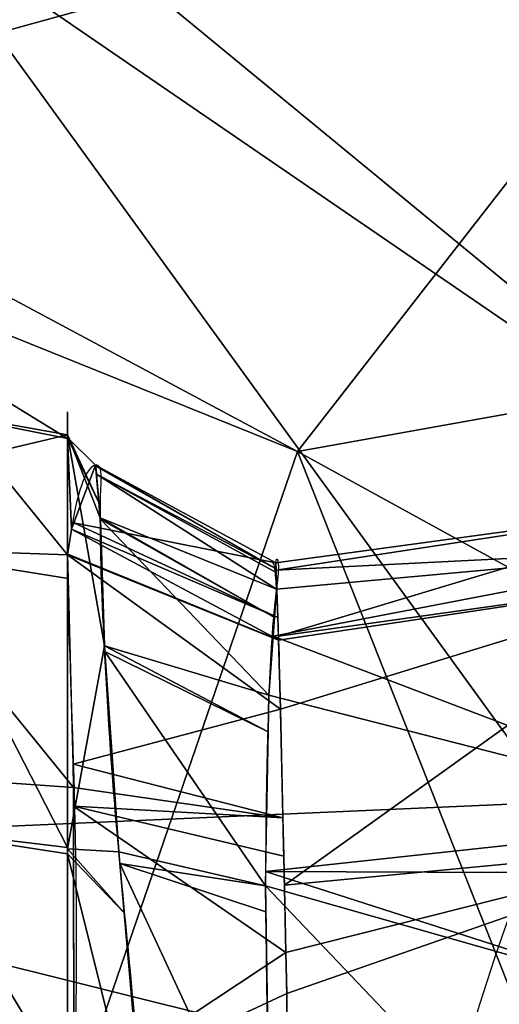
# Model space of a CAD drawing. Header units: millimetres. Extents: x -73 to 73, y -168 to 68.
# Tile 62 of 256: x -39 to -31, y 10 to 25. Entities that reach past the tile are written whole.
import ezdxf

# ---------------------------------------------------------------- set-up
doc = ezdxf.new("R2010")
doc.units = ezdxf.units.MM
doc.layers.add('100', color=7, linetype='Continuous', true_color=0xffffff)

msp = doc.modelspace()

# ---------------------------------------------------------------- linework, layer by layer
at = {"layer": '100', "color": 163, "linetype": 'Continuous', "extrusion": (0, 0, -1)}
for centre, radius, start, end in [((0, 0, -94), 68, 283.06797, 256.93203), ((0, 0, -81), 65, 283.06797, 256.93203), ((0, 0, -97), 51.024, 286.7388, 253.2612), ((0, 0, -80.215), 50.45, 286.0923, 253.9077), ((0, 0, -100), 32.941, 283.1966, 256.8034)]:
    msp.add_arc(centre, radius, start, end, dxfattribs=at)
at = {"layer": '100', "color": 163, "linetype": 'Continuous'}
for centre, radius, start, end in [((0, 0, 84), 68, 283.06797, 256.93203), ((0, 0, 81), 53.418, 285.9698, 254.0302), ((0, 0, 97.321), 49.087, 286.8231, 253.1769)]:
    msp.add_arc(centre, radius, start, end, dxfattribs=at)
at = {"layer": '100', "color": 163, "linetype": 'Continuous', "extrusion": (1, 0, 0)}
msp.add_arc((0, 0, -38), 19.223, 331.8378, 208.1465, dxfattribs=at)
at = {"layer": '100', "color": 163, "linetype": 'Continuous'}
for points, knots in [([(-38, -16.95, -9.068), (-37.92, -17.561, -7.632), (-37.829, -17.968, -6.146), (-37.63, -18.39, -3.081), (-37.529, -18.41, -1.517), (-37.449, -18.266, 1.568), (-37.472, -18.108, 3.12), (-37.485, -17.342, 6.14), (-37.472, -16.745, 7.564), (-37.401, -15.112, 10.234), (-37.344, -14.118, 11.41), (-37.148, -11.732, 13.406), (-36.996, -10.373, 14.157), (-36.639, -6.134, 16.005), (-36.496, -3.064, 16.626), (-36.499, 3.153, 16.614), (-36.644, 6.219, 15.981), (-37.004, 10.448, 14.119), (-37.156, 11.813, 13.352), (-37.347, 14.173, 11.351), (-37.404, 15.176, 10.149), (-37.473, 16.779, 7.491), (-37.485, 17.377, 6.042), (-37.471, 18.12, 3.03), (-37.449, 18.272, 1.498), (-37.532, 18.409, -1.585), (-37.634, 18.385, -3.144), (-37.83, 17.961, -6.165), (-37.92, 17.558, -7.638), (-38, 16.947, -9.073)], [0, 0, 0, 0, 0.0625, 0.0625, 0.125, 0.125, 0.1875, 0.1875, 0.25, 0.25, 0.3125, 0.3125, 0.375, 0.375, 0.5, 0.5, 0.625, 0.625, 0.6875, 0.6875, 0.75, 0.75, 0.8125, 0.8125, 0.875, 0.875, 0.9375, 0.9375, 1, 1, 1, 1]), ([(-38, 16.947, -9.073), (-38, 15.301, -12.147), (-37.823, 12.777, -14.638), (-37.917, 6.876, -18.23), (-37.959, 3.433, -19.202), (-37.959, -3.461, -19.197), (-37.916, -6.885, -18.228), (-37.823, -12.798, -14.622), (-38, -15.334, -12.087), (-38, -16.95, -9.068)], [0, 0, 0, 0, 0.25, 0.25, 0.5, 0.5, 0.75, 0.75, 1, 1, 1, 1]), ([(-34.621, 14.724, -10.748), (-34.674, 16.459, -6.57), (-34.708, 16.83, -4.343), (-34.671, 16.897, -0.975), (-34.654, 16.86, 0.145), (-34.649, 16.655, 2.376), (-34.673, 16.494, 3.502), (-34.777, 15.583, 6.744), (-34.824, 14.457, 8.764), (-34.871, 11.359, 11.981), (-34.83, 9.348, 13.1), (-34.709, 3.045, 15.514), (-34.688, -1.641, 15.661), (-34.784, -7.006, 14.029), (-34.804, -8.037, 13.614), (-34.845, -10.027, 12.63), (-34.86, -10.996, 12.053), (-34.851, -13.612, 9.9), (-34.805, -14.926, 7.999), (-34.69, -16.563, 3.825), (-34.639, -16.813, 1.551), (-34.692, -16.928, -2.923), (-34.688, -16.754, -5.18), (-34.642, -15.408, -9.45), (-34.616, -14.311, -11.427), (-34.548, -11.285, -14.778), (-34.495, -9.377, -16.009), (-34.496, -3.119, -18.467), (-34.486, 1.612, -18.649), (-34.495, 6.955, -16.991), (-34.487, 7.991, -16.585), (-34.516, 9.97, -15.554), (-34.537, 10.917, -14.896), (-34.596, 13.419, -12.65), (-34.621, 14.724, -10.748), (-34.674, 16.459, -6.57)], [-0.0625, -0.0625, 0, 0, 0.0625, 0.0625, 0.09375, 0.09375, 0.125, 0.125, 0.1875, 0.1875, 0.25, 0.25, 0.375, 0.375, 0.40625, 0.40625, 0.4375, 0.4375, 0.5, 0.5, 0.5625, 0.5625, 0.625, 0.625, 0.6875, 0.6875, 0.75, 0.75, 0.875, 0.875, 0.90625, 0.90625, 0.9375, 0.9375, 1, 1, 1.0625, 1.0625])]:
    msp.add_open_spline(points, degree=3, knots=knots, dxfattribs=at)
for points in [[(-47.216, 33.832, 81), (-46.5, 35.561, 81), (-33.821, 40.916, 81), (-47.633, 24.178, 81)], [(-45.379, 23.329, 97), (-31.186, 40.385, 97), (-44.501, 36.265, 97), (-45.305, 32.916, 97)], [(-44.165, 23.843, 80.215), (-33.591, 36.64, 80.215), (-26.451, 28.733, 74.637)], [(-26.451, 28.733, 74.637), (-34.347, 18.588, 74.637), (-44.165, 23.843, 80.215)], [(-34.347, 18.588, 74.637), (-26.451, 28.733, 74.637), (-19.098, 21.321, 71.335)], [(-39.909, 28.58, 97.321), (-40.496, 27.126, 97.321), (-26.482, 17.527, 100)], [(-39.909, 28.58, 97.321), (-26.482, 17.527, 100), (-19.598, 25.743, 100)], [(-40.496, 27.126, 97.321), (-46.487, 12.307, 97.321), (-30.26, 13.018, 100)], [(-30.26, 13.018, 100), (-26.482, 17.527, 100), (-40.496, 27.126, 97.321)], [(-44.968, 22.871, 80.215), (-44.165, 23.843, 80.215), (-34.347, 18.588, 74.637)], [(-38.522, 6.428, 74.637), (-48.761, 8.048, 80.215), (-44.968, 22.871, 80.215)], [(-44.968, 22.871, 80.215), (-34.347, 18.588, 74.637), (-38.522, 6.428, 74.637)], [(-19.098, 21.321, 71.335), (-23.967, 12.887, 71.335), (-34.347, 18.588, 74.637)], [(-38, 18.798, 3.358), (-38, 16.947, -9.073), (-41, 20.637, -3.639)], [(-38, 16.947, -9.073), (-41, 17.053, -9.846), (-41, 20.637, -3.639)], [(-41, 20.637, -3.639), (-41, 19.392, 3.419), (-38, 18.798, 3.358)], [(-38, 18.855, 3.741), (-41, 19.392, 3.419), (-41, 18.148, 10.478)], [(-38, 18.855, 3.741), (-38, 18.798, 3.358), (-41, 19.392, 3.419)], [(-38, 12.298, 14.691), (-38, 18.855, 3.741), (-41, 18.148, 10.478)], [(-37.502, 17.782, 3.242), (-38, 18.811, 3.445), (-38, 18.855, 3.741)], [(-38, 18.855, 3.741), (-38, 12.276, 14.728), (-37.416, 15.503, 9.556)], [(-37.416, 15.503, 9.556), (-37.48, 17.536, 5.31), (-38, 18.855, 3.741)], [(-38, 18.855, 3.741), (-37.48, 17.536, 5.31), (-37.502, 17.782, 3.242)], [(-38, 18.811, 3.445), (-37.502, 17.782, 3.242), (-37.556, 18.372, -1.73)], [(-37.556, 18.372, -1.73), (-37.94, 17.358, -8.012), (-38, 18.811, 3.445)], [(-37.94, 17.358, -8.012), (-38, 16.947, -9.073), (-38, 18.811, 3.445)], [(-28.792, 4.53, 71.335), (-38.522, 6.428, 74.637), (-34.347, 18.588, 74.637)], [(-34.347, 18.588, 74.637), (-23.967, 12.887, 71.335), (-28.792, 4.53, 71.335)], [(-37.902, 17.458, -7.395), (-37.556, 18.372, -1.73), (-34.692, 16.822, -3.301)], [(-34.689, 16.728, -1.715), (-34.692, 16.822, -3.301), (-37.556, 18.372, -1.73)], [(-37.556, 18.372, -1.73), (-37.554, 18.356, -1.594), (-34.689, 16.728, -1.715)], [(-34.689, 16.728, -1.715), (-37.554, 18.356, -1.594), (-37.543, 18.232, -0.547)], [(-41, 18.148, 10.478), (-41, 12.657, 15.084), (-38, 12.298, 14.691)], [(-37.543, 18.232, -0.547), (-37.48, 17.536, 5.31), (-34.679, 16.404, 3.716)], [(-37.543, 18.232, -0.547), (-34.687, 16.666, -0.67), (-34.689, 16.728, -1.715)], [(-34.679, 16.404, 3.716), (-34.687, 16.666, -0.67), (-37.543, 18.232, -0.547)], [(-34.65, 15.658, -8.37), (-34.692, 16.822, -3.301), (-27.538, 17.794, -4.861)], [(-34.692, 16.822, -3.301), (-34.688, 16.707, -1.371), (-27.538, 17.794, -4.861)], [(-27.337, 17.077, 3.19), (-27.538, 17.794, -4.861), (-34.688, 16.707, -1.371)], [(-27.538, 17.794, -4.861), (-27.66, 16.636, -12.816), (-34.65, 15.658, -8.37)], [(-34.711, 15.953, 4.864), (-34.679, 16.404, 3.716), (-37.48, 17.536, 5.31)], [(-37.48, 17.536, 5.31), (-37.479, 17.515, 5.354), (-34.711, 15.953, 4.864)], [(-37.94, 17.358, -8.012), (-37.902, 17.458, -7.395), (-34.661, 15.951, -7.096)], [(-34.692, 16.822, -3.301), (-34.661, 15.951, -7.096), (-37.902, 17.458, -7.395)], [(-37.479, 17.515, 5.354), (-37.416, 15.503, 9.556), (-34.801, 14.719, 8.001)], [(-34.801, 14.719, 8.001), (-34.711, 15.953, 4.864), (-37.479, 17.515, 5.354)], [(-34.648, 15.598, -8.629), (-37.998, 16.96, -9.041), (-37.94, 17.358, -8.012)], [(-37.94, 17.358, -8.012), (-34.661, 15.951, -7.096), (-34.648, 15.598, -8.629)], [(-41, 17.053, -9.846), (-37.99, 16.574, -9.555), (-37.905, 13.255, -13.847)], [(-37.905, 13.255, -13.847), (-41, 13.47, -16.052), (-41, 17.053, -9.846)], [(-38, 16.947, -9.073), (-37.99, 16.574, -9.555), (-41, 17.053, -9.846)], [(-27.109, 12.753, 9.092), (-27.337, 17.077, 3.19), (-34.733, 15.659, 5.61)], [(-34.679, 16.404, 3.716), (-34.733, 15.659, 5.61), (-27.337, 17.077, 3.19)], [(-34.688, 16.707, -1.371), (-34.679, 16.404, 3.716), (-27.337, 17.077, 3.19)], [(-34.648, 15.592, -8.659), (-38, 16.947, -9.073), (-37.998, 16.96, -9.041)], [(-38, 16.947, -9.073), (-34.648, 15.592, -8.659), (-34.619, 14.499, -10.812)], [(-34.619, 14.499, -10.812), (-37.914, 13.622, -13.371), (-38, 16.947, -9.073)], [(-37.998, 16.96, -9.041), (-34.648, 15.598, -8.629), (-34.648, 15.592, -8.659)], [(-34.648, 15.592, -8.659), (-34.65, 15.658, -8.37), (-27.66, 16.636, -12.816)], [(-27.66, 16.636, -12.816), (-34.619, 14.499, -10.812), (-34.648, 15.592, -8.659)], [(-34.556, 11.701, -13.877), (-34.619, 14.499, -10.812), (-27.66, 16.636, -12.816)], [(-27.66, 16.636, -12.816), (-27.714, 12.35, -18.787), (-34.556, 11.701, -13.877)], [(-34.733, 15.659, 5.61), (-34.801, 14.719, 8.001), (-27.109, 12.753, 9.092)], [(-38, 12.276, 14.728), (-37.186, 12.229, 12.952), (-37.416, 15.503, 9.556)], [(-34.812, 14.139, 8.667), (-34.801, 14.719, 8.001), (-37.416, 15.503, 9.556)], [(-37.416, 15.503, 9.556), (-37.41, 15.414, 9.649), (-34.812, 14.139, 8.667)], [(-37.41, 15.414, 9.649), (-37.186, 12.229, 12.952), (-34.859, 11.689, 11.481)], [(-34.859, 11.689, 11.481), (-34.812, 14.139, 8.667), (-37.41, 15.414, 9.649)], [(-34.801, 14.719, 8.001), (-34.854, 11.919, 11.217), (-27.109, 12.753, 9.092)], [(-34.619, 14.499, -10.812), (-34.58, 12.769, -12.707), (-37.914, 13.622, -13.371)], [(-37.905, 13.255, -13.847), (-37.914, 13.622, -13.371), (-34.58, 12.769, -12.707)], [(-41, 13.47, -16.052), (-37.905, 13.255, -13.847), (-37.902, 8.31, -17.271)], [(-37.902, 8.31, -17.271), (-41, 6.735, -18.504), (-41, 13.47, -16.052)], [(-37.905, 12.958, -14.052), (-37.905, 13.255, -13.847), (-34.58, 12.769, -12.707)], [(-46.487, 12.307, 97.321), (-30.795, 8.393, 100), (-30.26, 13.018, 100)], [(-20.243, 3.234, 100), (-30.26, 13.018, 100), (-32.433, -5.767, 100)], [(-37.902, 8.402, -17.207), (-37.905, 12.958, -14.052), (-34.532, 10.629, -15.051)], [(-37.905, 12.958, -14.052), (-34.567, 12.161, -13.373), (-34.532, 10.629, -15.051)], [(-34.58, 12.769, -12.707), (-34.567, 12.161, -13.373), (-37.905, 12.958, -14.052)], [(-27.16, 11.886, 9.421), (-27.109, 12.753, 9.092), (-34.854, 11.919, 11.217)], [(-41, 12.657, 15.084), (-38, 0.003, 19.223), (-38, 12.199, 14.856)], [(-38, 0.003, 19.223), (-41, 12.657, 15.084), (-41, 7.167, 19.691)], [(-38, 12.199, 14.856), (-38, 12.298, 14.691), (-41, 12.657, 15.084)], [(-30.795, 8.393, 100), (-46.487, 12.307, 97.321), (-48.559, 7.181, 97.321)], [(-37.102, 11.261, 13.431), (-38, 12.276, 14.728), (-38, 12.199, 14.856)], [(-38, 12.276, 14.728), (-37.102, 11.261, 13.431), (-37.186, 12.229, 12.952)], [(-34.859, 11.689, 11.481), (-37.186, 12.229, 12.952), (-37.17, 12.045, 13.043)], [(-34.532, 10.629, -15.051), (-34.556, 11.701, -13.877), (-27.714, 12.35, -18.787)], [(-34.519, 9.978, -15.493), (-34.532, 10.629, -15.051), (-27.714, 12.35, -18.787)], [(-34.5, 6.221, -17.003), (-34.519, 9.978, -15.493), (-27.714, 12.35, -18.787)], [(-27.714, 12.35, -18.787), (-27.726, 6.369, -21.345), (-34.5, 6.221, -17.003)], [(-38, 12.199, 14.856), (-38, 0.003, 19.223), (-36.738, 7.101, 15.488)], [(-38, 12.199, 14.856), (-36.738, 7.101, 15.488), (-37.102, 11.261, 13.431)], [(-37.17, 12.045, 13.043), (-36.738, 7.101, 15.488), (-34.783, 6.907, 14.031)], [(-37.17, 12.045, 13.043), (-34.852, 11.279, 11.7), (-34.859, 11.689, 11.481)], [(-34.783, 6.907, 14.031), (-34.852, 11.279, 11.7), (-37.17, 12.045, 13.043)], [(-28.657, 9.929, 11.029), (-34.854, 11.919, 11.217), (-34.859, 11.689, 11.481)], [(-34.854, 11.919, 11.217), (-28.657, 9.929, 11.029), (-27.16, 11.886, 9.421)], [(-34.859, 11.689, 11.481), (-34.783, 6.907, 14.031), (-29.849, 6.426, 12.517)], [(-29.849, 6.426, 12.517), (-28.657, 9.929, 11.029), (-34.859, 11.689, 11.481)], [(-34.532, 10.629, -15.051), (-34.519, 9.978, -15.493), (-37.902, 8.402, -17.207)], [(-34.519, 9.978, -15.493), (-34.509, 8.053, -16.267), (-37.902, 8.402, -17.207)]]:
    msp.add_3dface(points, dxfattribs=at)

doc.saveas('drawing.dxf')
